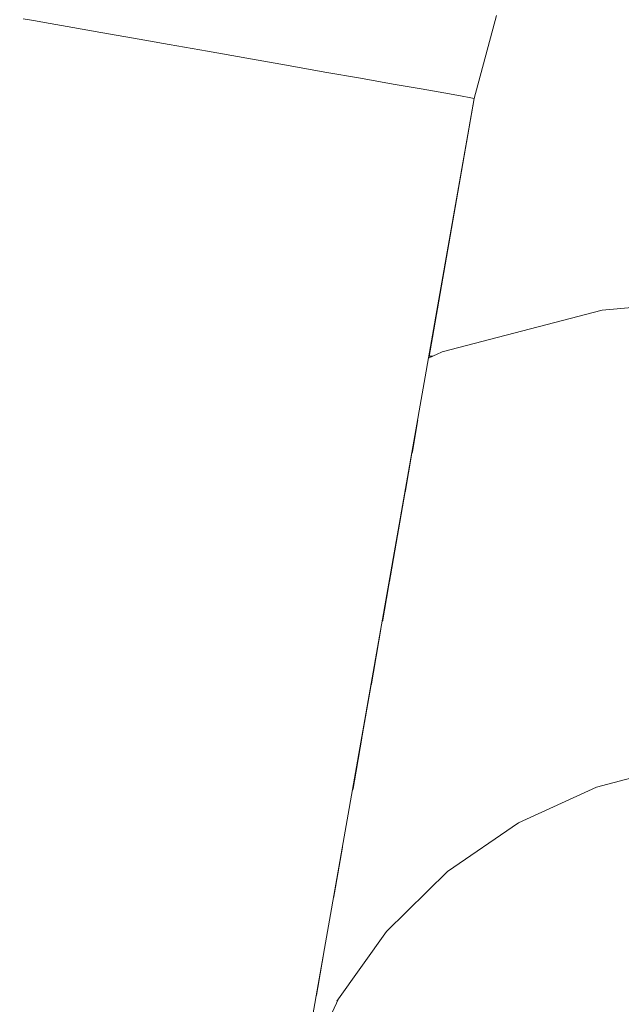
# Model space of a CAD drawing. Header units: millimetres. Extents: x -30280 to 309309, y -17460 to 4378.
# Tile 243 of 256: x 120477 to 120498, y -11042 to -11008. Entities that reach past the tile are written whole.
import ezdxf

# ---------------------------------------------------------------- set-up
doc = ezdxf.new("R2010")
doc.units = ezdxf.units.MM
doc.header["$MEASUREMENT"] = 0
doc.linetypes.add('Wipeout_Contour', pattern=[1000, 0, -1000])
doc.layers.add('P1_PLANTA PRIMERA_3_Nuevo_08_E_Envans secs', color=7, linetype='Continuous')
doc.layers.add('P1_PLANTA PRIMERA_3_Nuevo_09_EI_Mobiliari general', color=7, linetype='Continuous')
doc.layers.add('P1_PLANTA PRIMERA_3_Nuevo_09_EI_Mobiliari general_Pluma_Nº__1', color=7, linetype='Continuous', lineweight=5)

msp = doc.modelspace()

# ---------------------------------------------------------------- wipeouts: each hides what was drawn before it
at = {"color": 254, "linetype": 'Wipeout_Contour', "lineweight": 0, "ltscale": 744380.35708}
msp.add_wipeout([(125602.392, -8989.05), (119928.08, -8989.05), (119928.08, -9336.05), (125456.836, -9336.05), (125456.836, -11434.05), (125602.392, -11434.05)], dxfattribs=at).dxf.layer = 'P1_PLANTA PRIMERA_3_Nuevo_08_E_Envans secs'

# ---------------------------------------------------------------- next in the draw order: wipeouts: each hides what was drawn before it
at = {"color": 254, "linetype": 'Wipeout_Contour', "lineweight": 0, "ltscale": 13224043.01546531}
msp.add_wipeout([(124316.836, -9376.05), (119928.079, -9376.05), (119928.079, -11281.741), (119970.612, -11044.193), (119971.249, -11041.854), (119975.179, -11019.562), (119953.583, -11019.562), (119953.583, -10963.994), (119967.219, -10537.884), (120389.947, -10537.884), (120403.511, -10963.994), (120403.583, -11019.562), (120381.987, -11019.562), (120385.917, -11041.854), (120386.554, -11044.193), (120428.583, -11278.93), (120470.612, -11044.193), (120471.249, -11041.854), (120475.179, -11019.562), (120453.583, -11019.562), (120453.583, -10963.994), (120467.219, -10537.884), (120889.947, -10537.884), (120903.511, -10963.994), (120903.583, -11019.562), (120881.987, -11019.562), (120885.917, -11041.854), (120886.554, -11044.193), (120928.583, -11278.93), (120970.612, -11044.193), (120971.249, -11041.854), (120975.179, -11019.562), (120953.583, -11019.562), (120953.583, -10963.994), (120967.219, -10537.884), (121389.947, -10537.884), (121403.511, -10963.994), (121403.583, -11019.562), (121381.987, -11019.562), (121385.917, -11041.854), (121386.554, -11044.193), (121428.583, -11278.93), (121470.612, -11044.193), (121471.249, -11041.854), (121475.179, -11019.562), (121453.583, -11019.562), (121453.583, -10963.994), (121467.219, -10537.884), (121889.947, -10537.884), (121903.511, -10963.994), (121903.583, -11019.562), (121881.987, -11019.562), (121885.917, -11041.854), (121886.554, -11044.193), (121928.583, -11278.93), (121970.612, -11044.193), (121971.249, -11041.854), (121975.179, -11019.562), (121953.583, -11019.562), (121953.583, -10963.994), (121967.219, -10537.884), (122389.947, -10537.884), (122403.511, -10963.994), (122403.583, -11019.562), (122381.987, -11019.563), (122385.917, -11041.854), (122386.554, -11044.193), (122428.583, -11278.93), (122470.612, -11044.193), (122471.249, -11041.854), (122475.179, -11019.562), (122453.583, -11019.562), (122453.583, -10963.994), (122467.219, -10537.884), (122889.947, -10537.884), (122903.511, -10963.994), (122903.583, -11019.562), (122881.987, -11019.563), (122885.917, -11041.854), (122886.554, -11044.193), (122928.583, -11278.93), (122970.612, -11044.193), (122971.249, -11041.854), (122975.179, -11019.562), (122953.583, -11019.562), (122953.583, -10963.994), (122967.219, -10537.884), (123389.947, -10537.884), (123403.511, -10963.994), (123403.583, -11019.562), (123381.987, -11019.563), (123385.917, -11041.854), (123386.554, -11044.193), (123428.583, -11278.93), (123470.612, -11044.193), (123471.249, -11041.854), (123475.179, -11019.562), (123453.583, -11019.562), (123453.583, -10963.994), (123467.219, -10537.884), (123889.947, -10537.884), (123903.511, -10963.994), (123903.583, -11019.562), (123881.987, -11019.563), (123885.917, -11041.854), (123886.554, -11044.193), (123947.763, -11386.05), (124316.836, -11386.05)], dxfattribs=at).dxf.layer = 'P1_PLANTA PRIMERA_3_Nuevo_08_E_Envans secs'

# ---------------------------------------------------------------- next in the draw order: wipeouts: each hides what was drawn before it
at = {"color": 254, "linetype": 'Wipeout_Contour', "lineweight": 0, "ltscale": 2787308.680457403}
msp.add_wipeout([(120437.203, -11327.075), (120447.763, -11386.05), (120909.403, -11386.05), (120919.963, -11327.075), (120870.139, -11044.513), (120868.82, -11041.556), (120867.16, -11039.226), (120865.043, -11037.146), (120862.59, -11035.46), (120859.878, -11034.221), (120856.987, -11033.465), (120854.008, -11033.216), (120685.095, -11033.659), (120678.583, -11033.677), (120672.071, -11033.695), (120503.159, -11033.195), (120500.179, -11033.465), (120497.288, -11034.221), (120494.576, -11035.46), (120492.123, -11037.146), (120490.006, -11039.226), (120488.347, -11041.556), (120487.138, -11044.105)], dxfattribs=at).dxf.layer = 'P1_PLANTA PRIMERA_3_Nuevo_08_E_Envans secs'
at = {"color": 254, "linetype": 'Wipeout_Contour', "lineweight": 0, "ltscale": 1209789.789957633}
msp.add_wipeout([(120453.583, -11019.295), (120475.227, -11019.295), (120477.292, -11007.583), (120478.784, -11002.016), (120481.223, -10996.794), (120484.533, -10992.075), (120488.614, -10988.004), (120493.34, -10984.706), (120495.405, -10983.748), (120453.583, -10983.748)], dxfattribs=at).dxf.layer = 'P1_PLANTA PRIMERA_3_Nuevo_09_EI_Mobiliari general'
at = {"color": 254, "linetype": 'Wipeout_Contour', "lineweight": 0, "ltscale": 362984.068516}
msp.add_wipeout([(120491.085, -11021.495), (120490.881, -11022.652), (120492.525, -11021.901)], dxfattribs=at).dxf.layer = 'P1_PLANTA PRIMERA_3_Nuevo_09_EI_Mobiliari general'
at = {"color": 254, "linetype": 'Wipeout_Contour', "lineweight": 0, "ltscale": 483975.178024}
msp.add_wipeout([(120489.801, -11028.782), (120489.463, -11030.697), (120490.648, -11029.882), (120489.956, -11028.675)], dxfattribs=at).dxf.layer = 'P1_PLANTA PRIMERA_3_Nuevo_09_EI_Mobiliari general'

# ---------------------------------------------------------------- next in the draw order: linework, layer by layer
at = {"layer": 'P1_PLANTA PRIMERA_3_Nuevo_09_EI_Mobiliari general_Pluma_Nº__1', "color": 7, "linetype": 'Continuous', "lineweight": 5}
msp.add_line((120497.288, -11034.221), (120500.179, -11033.465), dxfattribs=at)

# ---------------------------------------------------------------- next in the draw order: wipeouts: each hides what was drawn before it
at = {"color": 254, "linetype": 'Wipeout_Contour', "lineweight": 0, "ltscale": 3393020.957466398}
msp.add_wipeout([(120493.049, -11010.361), (120491.473, -11019.295), (120497.48, -11017.694), (120503.14, -11017.221), (120678.583, -11017.677), (120854.026, -11017.194), (120859.686, -11017.694), (120865.236, -11019.146), (120864.118, -11010.361), (120863.349, -11007.494), (120862.092, -11004.803), (120860.387, -11002.372), (120858.285, -11000.276), (120855.85, -10998.576), (120853.157, -10997.327), (120850.287, -10996.565), (120847.328, -10996.314), (120691.775, -10996.726), (120678.583, -10996.763), (120665.392, -10996.8), (120509.838, -10996.292), (120506.879, -10996.565), (120504.009, -10997.327), (120501.316, -10998.576), (120498.881, -11000.276), (120496.779, -11002.372), (120495.074, -11004.803), (120493.818, -11007.494)], dxfattribs=at).dxf.layer = 'P1_PLANTA PRIMERA_3_Nuevo_09_EI_Mobiliari general'
at = {"color": 254, "linetype": 'Wipeout_Contour', "lineweight": 0, "ltscale": 483892.78147}
msp.add_wipeout([(120428.583, -11329.894), (120485.17, -11008.972), (120483.802, -11008.731), (120428.583, -11321.894)], dxfattribs=at).dxf.layer = 'P1_PLANTA PRIMERA_3_Nuevo_09_EI_Mobiliari general'
at = {"color": 254, "linetype": 'Wipeout_Contour', "lineweight": 0, "ltscale": 483979.544075}
msp.add_wipeout([(120490.881, -11022.652), (120490.644, -11023.998), (120492.861, -11022.985), (120492.525, -11021.901)], dxfattribs=at).dxf.layer = 'P1_PLANTA PRIMERA_3_Nuevo_09_EI_Mobiliari general'
at = {"color": 254, "linetype": 'Wipeout_Contour', "lineweight": 0, "ltscale": 362979.219794}
msp.add_wipeout([(120487.833, -11039.938), (120487.56, -11041.49), (120489.279, -11039.077)], dxfattribs=at).dxf.layer = 'P1_PLANTA PRIMERA_3_Nuevo_09_EI_Mobiliari general'

# ---------------------------------------------------------------- next in the draw order: wipeouts: each hides what was drawn before it
at = {"color": 254, "linetype": 'Wipeout_Contour', "lineweight": 0, "ltscale": 483897.681156}
msp.add_wipeout([(120428.583, -11329.894), (120429.994, -11329.894), (120486.538, -11009.214), (120485.17, -11008.972)], dxfattribs=at).dxf.layer = 'P1_PLANTA PRIMERA_3_Nuevo_09_EI_Mobiliari general'
at = {"color": 254, "linetype": 'Wipeout_Contour', "lineweight": 0, "ltscale": 363011.158552}
msp.add_wipeout([(120503.14, -11017.343), (120497.46, -11017.818), (120503.14, -11017.704)], dxfattribs=at).dxf.layer = 'P1_PLANTA PRIMERA_3_Nuevo_09_EI_Mobiliari general'
at = {"color": 254, "linetype": 'Wipeout_Contour', "lineweight": 0, "ltscale": 362994.757238}
msp.add_wipeout([(120497.48, -11018.177), (120491.93, -11019.628), (120497.542, -11018.761)], dxfattribs=at).dxf.layer = 'P1_PLANTA PRIMERA_3_Nuevo_09_EI_Mobiliari general'

# ---------------------------------------------------------------- next in the draw order: linework, layer by layer
at = {"layer": 'P1_PLANTA PRIMERA_3_Nuevo_09_EI_Mobiliari general_Pluma_Nº__1', "color": 7, "linetype": 'Continuous', "lineweight": 5}
msp.add_line((120497.481, -11017.694), (120503.139, -11017.221), dxfattribs=at)

# ---------------------------------------------------------------- next in the draw order: wipeouts: each hides what was drawn before it
at = {"color": 254, "linetype": 'Wipeout_Contour', "lineweight": 0, "ltscale": 483903.173977}
msp.add_wipeout([(120429.994, -11329.894), (120431.361, -11329.894), (120487.865, -11009.447), (120486.538, -11009.214)], dxfattribs=at).dxf.layer = 'P1_PLANTA PRIMERA_3_Nuevo_09_EI_Mobiliari general'
at = {"color": 254, "linetype": 'Wipeout_Contour', "lineweight": 0, "ltscale": 362995.239064}
msp.add_wipeout([(120497.542, -11018.761), (120492.053, -11020.196), (120497.643, -11019.552)], dxfattribs=at).dxf.layer = 'P1_PLANTA PRIMERA_3_Nuevo_09_EI_Mobiliari general'

# ---------------------------------------------------------------- next in the draw order: wipeouts: each hides what was drawn before it
at = {"color": 254, "linetype": 'Wipeout_Contour', "lineweight": 0, "ltscale": 362995.925504}
msp.add_wipeout([(120497.643, -11019.552), (120492.253, -11020.961), (120497.78, -11020.527)], dxfattribs=at).dxf.layer = 'P1_PLANTA PRIMERA_3_Nuevo_09_EI_Mobiliari general'

# ---------------------------------------------------------------- next in the draw order: wipeouts: each hides what was drawn before it
at = {"color": 254, "linetype": 'Wipeout_Contour', "lineweight": 0, "ltscale": 483993.219941}
msp.add_wipeout([(120497.78, -11020.527), (120492.525, -11021.901), (120492.861, -11022.985), (120497.949, -11021.654)], dxfattribs=at).dxf.layer = 'P1_PLANTA PRIMERA_3_Nuevo_09_EI_Mobiliari general'

# ---------------------------------------------------------------- next in the draw order: wipeouts: each hides what was drawn before it
at = {"color": 254, "linetype": 'Wipeout_Contour', "lineweight": 0, "ltscale": 484013.686216}
msp.add_wipeout([(120497.78, -11020.527), (120497.949, -11021.654), (120503.132, -11021.221), (120503.135, -11020.079)], dxfattribs=at).dxf.layer = 'P1_PLANTA PRIMERA_3_Nuevo_09_EI_Mobiliari general'
at = {"color": 254, "linetype": 'Wipeout_Contour', "lineweight": 0, "ltscale": 483980.232529}
msp.add_wipeout([(120490.644, -11023.998), (120490.381, -11025.493), (120493.249, -11024.182), (120492.861, -11022.985)], dxfattribs=at).dxf.layer = 'P1_PLANTA PRIMERA_3_Nuevo_09_EI_Mobiliari general'

# ---------------------------------------------------------------- next in the draw order: wipeouts: each hides what was drawn before it
at = {"color": 254, "linetype": 'Wipeout_Contour', "lineweight": 0, "ltscale": 483994.72223}
msp.add_wipeout([(120497.949, -11021.654), (120492.861, -11022.985), (120493.249, -11024.182), (120498.145, -11022.902)], dxfattribs=at).dxf.layer = 'P1_PLANTA PRIMERA_3_Nuevo_09_EI_Mobiliari general'

# ---------------------------------------------------------------- next in the draw order: wipeouts: each hides what was drawn before it
at = {"color": 254, "linetype": 'Wipeout_Contour', "lineweight": 0, "ltscale": 484014.472731}
msp.add_wipeout([(120497.949, -11021.654), (120498.145, -11022.902), (120503.129, -11022.485), (120503.132, -11021.221)], dxfattribs=at).dxf.layer = 'P1_PLANTA PRIMERA_3_Nuevo_09_EI_Mobiliari general'
at = {"color": 254, "linetype": 'Wipeout_Contour', "lineweight": 0, "ltscale": 483981.009572}
msp.add_wipeout([(120490.381, -11025.493), (120490.099, -11027.09), (120493.679, -11025.455), (120493.249, -11024.182)], dxfattribs=at).dxf.layer = 'P1_PLANTA PRIMERA_3_Nuevo_09_EI_Mobiliari general'

# ---------------------------------------------------------------- next in the draw order: wipeouts: each hides what was drawn before it
at = {"color": 254, "linetype": 'Wipeout_Contour', "lineweight": 0, "ltscale": 483996.40197}
msp.add_wipeout([(120498.145, -11022.902), (120493.249, -11024.182), (120493.679, -11025.455), (120498.361, -11024.23)], dxfattribs=at).dxf.layer = 'P1_PLANTA PRIMERA_3_Nuevo_09_EI_Mobiliari general'

# ---------------------------------------------------------------- next in the draw order: wipeouts: each hides what was drawn before it
at = {"color": 254, "linetype": 'Wipeout_Contour', "lineweight": 0, "ltscale": 483981.891626}
msp.add_wipeout([(120490.099, -11027.09), (120489.852, -11028.488), (120494.137, -11026.765), (120493.679, -11025.455)], dxfattribs=at).dxf.layer = 'P1_PLANTA PRIMERA_3_Nuevo_09_EI_Mobiliari general'

# ---------------------------------------------------------------- next in the draw order: wipeouts: each hides what was drawn before it
at = {"color": 254, "linetype": 'Wipeout_Contour', "lineweight": 0, "ltscale": 483998.208114}
msp.add_wipeout([(120498.361, -11024.23), (120493.679, -11025.455), (120494.137, -11026.765), (120498.592, -11025.6)], dxfattribs=at).dxf.layer = 'P1_PLANTA PRIMERA_3_Nuevo_09_EI_Mobiliari general'

# ---------------------------------------------------------------- next in the draw order: wipeouts: each hides what was drawn before it
at = {"color": 254, "linetype": 'Wipeout_Contour', "lineweight": 0, "ltscale": 483983.888031}
msp.add_wipeout([(120494.137, -11026.765), (120489.956, -11028.675), (120490.648, -11029.882), (120494.609, -11028.072)], dxfattribs=at).dxf.layer = 'P1_PLANTA PRIMERA_3_Nuevo_09_EI_Mobiliari general'

# ---------------------------------------------------------------- next in the draw order: wipeouts: each hides what was drawn before it
at = {"color": 254, "linetype": 'Wipeout_Contour', "lineweight": 0, "ltscale": 484000.085821}
msp.add_wipeout([(120498.592, -11025.6), (120494.137, -11026.765), (120494.609, -11028.072), (120498.83, -11026.969)], dxfattribs=at).dxf.layer = 'P1_PLANTA PRIMERA_3_Nuevo_09_EI_Mobiliari general'
at = {"color": 254, "linetype": 'Wipeout_Contour', "lineweight": 0, "ltscale": 483976.328069}
msp.add_wipeout([(120489.463, -11030.697), (120489.134, -11032.564), (120491.341, -11031.047), (120490.648, -11029.882)], dxfattribs=at).dxf.layer = 'P1_PLANTA PRIMERA_3_Nuevo_09_EI_Mobiliari general'

# ---------------------------------------------------------------- next in the draw order: wipeouts: each hides what was drawn before it
at = {"color": 254, "linetype": 'Wipeout_Contour', "lineweight": 0, "ltscale": 483986.656655}
msp.add_wipeout([(120494.609, -11028.072), (120490.648, -11029.882), (120491.341, -11031.047), (120495.082, -11029.338)], dxfattribs=at).dxf.layer = 'P1_PLANTA PRIMERA_3_Nuevo_09_EI_Mobiliari general'

# ---------------------------------------------------------------- next in the draw order: wipeouts: each hides what was drawn before it
at = {"color": 254, "linetype": 'Wipeout_Contour', "lineweight": 0, "ltscale": 484001.978132}
msp.add_wipeout([(120498.83, -11026.969), (120494.609, -11028.072), (120495.082, -11029.338), (120499.067, -11028.296)], dxfattribs=at).dxf.layer = 'P1_PLANTA PRIMERA_3_Nuevo_09_EI_Mobiliari general'
at = {"color": 254, "linetype": 'Wipeout_Contour', "lineweight": 0, "ltscale": 483977.540274}
msp.add_wipeout([(120489.134, -11032.564), (120488.824, -11034.326), (120492.012, -11032.134), (120491.341, -11031.047)], dxfattribs=at).dxf.layer = 'P1_PLANTA PRIMERA_3_Nuevo_09_EI_Mobiliari general'

# ---------------------------------------------------------------- next in the draw order: wipeouts: each hides what was drawn before it
at = {"color": 254, "linetype": 'Wipeout_Contour', "lineweight": 0, "ltscale": 483989.369073}
msp.add_wipeout([(120495.082, -11029.338), (120491.341, -11031.047), (120492.012, -11032.134), (120495.54, -11030.523)], dxfattribs=at).dxf.layer = 'P1_PLANTA PRIMERA_3_Nuevo_09_EI_Mobiliari general'

# ---------------------------------------------------------------- next in the draw order: wipeouts: each hides what was drawn before it
at = {"color": 254, "linetype": 'Wipeout_Contour', "lineweight": 0, "ltscale": 484003.82771}
msp.add_wipeout([(120499.067, -11028.296), (120495.082, -11029.338), (120495.54, -11030.523), (120499.298, -11029.54)], dxfattribs=at).dxf.layer = 'P1_PLANTA PRIMERA_3_Nuevo_09_EI_Mobiliari general'
at = {"color": 254, "linetype": 'Wipeout_Contour', "lineweight": 0, "ltscale": 483979.623799}
msp.add_wipeout([(120492.012, -11032.134), (120488.824, -11034.326), (120489.635, -11035.178), (120492.642, -11033.111)], dxfattribs=at).dxf.layer = 'P1_PLANTA PRIMERA_3_Nuevo_09_EI_Mobiliari general'

# ---------------------------------------------------------------- next in the draw order: wipeouts: each hides what was drawn before it
at = {"color": 254, "linetype": 'Wipeout_Contour', "lineweight": 0, "ltscale": 483991.943053}
msp.add_wipeout([(120495.54, -11030.523), (120492.012, -11032.134), (120492.642, -11033.111), (120495.97, -11031.591)], dxfattribs=at).dxf.layer = 'P1_PLANTA PRIMERA_3_Nuevo_09_EI_Mobiliari general'
at = {"color": 254, "linetype": 'Wipeout_Contour', "lineweight": 0, "ltscale": 483974.355386}
msp.add_wipeout([(120488.471, -11036.321), (120488.163, -11038.068), (120490.368, -11035.902), (120489.635, -11035.178)], dxfattribs=at).dxf.layer = 'P1_PLANTA PRIMERA_3_Nuevo_09_EI_Mobiliari general'

# ---------------------------------------------------------------- next in the draw order: wipeouts: each hides what was drawn before it
at = {"color": 254, "linetype": 'Wipeout_Contour', "lineweight": 0, "ltscale": 484005.578578}
msp.add_wipeout([(120499.298, -11029.54), (120495.54, -11030.523), (120495.97, -11031.591), (120499.515, -11030.664)], dxfattribs=at).dxf.layer = 'P1_PLANTA PRIMERA_3_Nuevo_09_EI_Mobiliari general'
at = {"color": 254, "linetype": 'Wipeout_Contour', "lineweight": 0, "ltscale": 483982.666525}
msp.add_wipeout([(120492.642, -11033.111), (120489.635, -11035.178), (120490.368, -11035.902), (120493.212, -11033.947)], dxfattribs=at).dxf.layer = 'P1_PLANTA PRIMERA_3_Nuevo_09_EI_Mobiliari general'
at = {"color": 254, "linetype": 'Wipeout_Contour', "lineweight": 0, "ltscale": 362985.803558}
msp.add_wipeout([(120491.514, -11036.881), (120489.279, -11039.077), (120491.892, -11037.107)], dxfattribs=at).dxf.layer = 'P1_PLANTA PRIMERA_3_Nuevo_09_EI_Mobiliari general'

# ---------------------------------------------------------------- next in the draw order: wipeouts: each hides what was drawn before it
at = {"color": 254, "linetype": 'Wipeout_Contour', "lineweight": 0, "ltscale": 483908.415198}
msp.add_wipeout([(120431.361, -11329.894), (120432.645, -11329.894), (120489.109, -11009.667), (120487.865, -11009.447)], dxfattribs=at).dxf.layer = 'P1_PLANTA PRIMERA_3_Nuevo_09_EI_Mobiliari general'
at = {"color": 254, "linetype": 'Wipeout_Contour', "lineweight": 0, "ltscale": 483994.300633}
msp.add_wipeout([(120495.97, -11031.591), (120492.642, -11033.111), (120493.212, -11033.947), (120496.358, -11032.51)], dxfattribs=at).dxf.layer = 'P1_PLANTA PRIMERA_3_Nuevo_09_EI_Mobiliari general'

# ---------------------------------------------------------------- next in the draw order: wipeouts: each hides what was drawn before it
at = {"color": 254, "linetype": 'Wipeout_Contour', "lineweight": 0, "ltscale": 363006.456447}
msp.add_wipeout([(120499.515, -11030.664), (120495.97, -11031.591), (120499.71, -11031.633)], dxfattribs=at).dxf.layer = 'P1_PLANTA PRIMERA_3_Nuevo_09_EI_Mobiliari general'
at = {"color": 254, "linetype": 'Wipeout_Contour', "lineweight": 0, "ltscale": 362989.622975}
msp.add_wipeout([(120493.212, -11033.947), (120490.368, -11035.902), (120493.703, -11034.618)], dxfattribs=at).dxf.layer = 'P1_PLANTA PRIMERA_3_Nuevo_09_EI_Mobiliari general'

# ---------------------------------------------------------------- next in the draw order: wipeouts: each hides what was drawn before it
at = {"color": 254, "linetype": 'Wipeout_Contour', "lineweight": 0, "ltscale": 483913.245555}
msp.add_wipeout([(120432.645, -11329.894), (120433.805, -11329.894), (120490.234, -11009.865), (120489.109, -11009.667)], dxfattribs=at).dxf.layer = 'P1_PLANTA PRIMERA_3_Nuevo_09_EI_Mobiliari general'
at = {"color": 254, "linetype": 'Wipeout_Contour', "lineweight": 0, "ltscale": 362998.096924}
msp.add_wipeout([(120496.358, -11032.51), (120493.212, -11033.947), (120496.693, -11033.252)], dxfattribs=at).dxf.layer = 'P1_PLANTA PRIMERA_3_Nuevo_09_EI_Mobiliari general'

# ---------------------------------------------------------------- next in the draw order: wipeouts: each hides what was drawn before it
at = {"color": 254, "linetype": 'Wipeout_Contour', "lineweight": 0, "ltscale": 362925.839686}
msp.add_wipeout([(120434.806, -11329.894), (120491.205, -11010.036), (120433.805, -11329.894)], dxfattribs=at).dxf.layer = 'P1_PLANTA PRIMERA_3_Nuevo_09_EI_Mobiliari general'
at = {"color": 254, "linetype": 'Wipeout_Contour', "lineweight": 0, "ltscale": 363007.440207}
msp.add_wipeout([(120499.71, -11031.633), (120496.358, -11032.51), (120499.879, -11032.419)], dxfattribs=at).dxf.layer = 'P1_PLANTA PRIMERA_3_Nuevo_09_EI_Mobiliari general'
at = {"color": 254, "linetype": 'Wipeout_Contour', "lineweight": 0, "ltscale": 362999.345709}
msp.add_wipeout([(120496.693, -11033.252), (120493.703, -11034.618), (120496.965, -11033.794)], dxfattribs=at).dxf.layer = 'P1_PLANTA PRIMERA_3_Nuevo_09_EI_Mobiliari general'

# ---------------------------------------------------------------- next in the draw order: linework, layer by layer
at = {"layer": 'P1_PLANTA PRIMERA_3_Nuevo_09_EI_Mobiliari general_Pluma_Nº__1', "color": 7, "linetype": 'Continuous', "lineweight": 5}
msp.add_line((120494.576, -11035.461), (120497.288, -11034.221), dxfattribs=at)

# ---------------------------------------------------------------- next in the draw order: wipeouts: each hides what was drawn before it
at = {"color": 254, "linetype": 'Wipeout_Contour', "lineweight": 0, "ltscale": 362928.445461}
msp.add_wipeout([(120435.618, -11329.894), (120491.993, -11010.175), (120434.806, -11329.894)], dxfattribs=at).dxf.layer = 'P1_PLANTA PRIMERA_3_Nuevo_09_EI_Mobiliari general'
at = {"color": 254, "linetype": 'Wipeout_Contour', "lineweight": 0, "ltscale": 363008.245428}
msp.add_wipeout([(120499.879, -11032.419), (120496.693, -11033.252), (120500.016, -11032.996)], dxfattribs=at).dxf.layer = 'P1_PLANTA PRIMERA_3_Nuevo_09_EI_Mobiliari general'

# ---------------------------------------------------------------- next in the draw order: linework, layer by layer
at = {"layer": 'P1_PLANTA PRIMERA_3_Nuevo_09_EI_Mobiliari general_Pluma_Nº__1', "color": 7, "linetype": 'Continuous', "lineweight": 5}
for p, q in [((120491.93, -11019.146), (120497.481, -11017.694)), ((120491.462, -11019.36), (120491.93, -11019.146)), ((120491.473, -11019.295), (120491.603, -11019.295)), ((120492.123, -11037.146), (120494.576, -11035.461)), ((120490.006, -11039.226), (120492.123, -11037.146)), ((120488.289, -11041.636), (120490.006, -11039.226)), ((120487.138, -11044.105), (120488.346, -11041.556))]:
    msp.add_line(p, q, dxfattribs=at)

# ---------------------------------------------------------------- next in the draw order: wipeouts: each hides what was drawn before it
at = {"color": 254, "linetype": 'Wipeout_Contour', "lineweight": 0, "ltscale": 362892.575179}
msp.add_wipeout([(120428.583, -11286.602), (120477.767, -11007.667), (120428.583, -11284.523)], dxfattribs=at).dxf.layer = 'P1_PLANTA PRIMERA_3_Nuevo_09_EI_Mobiliari general'

# ---------------------------------------------------------------- next in the draw order: wipeouts: each hides what was drawn before it
at = {"color": 254, "linetype": 'Wipeout_Contour', "lineweight": 0, "ltscale": 362893.67271}
msp.add_wipeout([(120428.583, -11289.996), (120478.347, -11007.769), (120428.583, -11286.602)], dxfattribs=at).dxf.layer = 'P1_PLANTA PRIMERA_3_Nuevo_09_EI_Mobiliari general'

# ---------------------------------------------------------------- next in the draw order: linework, layer by layer
at = {"layer": 'P1_PLANTA PRIMERA_3_Nuevo_09_EI_Mobiliari general_Pluma_Nº__1', "color": 7, "linetype": 'Continuous', "lineweight": 5}
msp.add_line((120477.411, -11007.604), (120477.767, -11007.667), dxfattribs=at)

# ---------------------------------------------------------------- next in the draw order: wipeouts: each hides what was drawn before it
at = {"color": 254, "linetype": 'Wipeout_Contour', "lineweight": 0, "ltscale": 362895.216155}
msp.add_wipeout([(120428.583, -11289.996), (120428.583, -11294.602), (120479.135, -11007.908)], dxfattribs=at).dxf.layer = 'P1_PLANTA PRIMERA_3_Nuevo_09_EI_Mobiliari general'

# ---------------------------------------------------------------- next in the draw order: wipeouts: each hides what was drawn before it
at = {"color": 254, "linetype": 'Wipeout_Contour', "lineweight": 0, "ltscale": 362943.001661}
msp.add_wipeout([(120479.791, -11002.383), (120478.347, -11007.769), (120480.543, -11002.657)], dxfattribs=at).dxf.layer = 'P1_PLANTA PRIMERA_3_Nuevo_09_EI_Mobiliari general'
at = {"color": 254, "linetype": 'Wipeout_Contour', "lineweight": 0, "ltscale": 362897.158858}
msp.add_wipeout([(120428.583, -11294.602), (120428.583, -11300.28), (120480.106, -11008.079)], dxfattribs=at).dxf.layer = 'P1_PLANTA PRIMERA_3_Nuevo_09_EI_Mobiliari general'

# ---------------------------------------------------------------- next in the draw order: linework, layer by layer
at = {"layer": 'P1_PLANTA PRIMERA_3_Nuevo_09_EI_Mobiliari general_Pluma_Nº__1', "color": 7, "linetype": 'Continuous', "lineweight": 5}
msp.add_line((120477.767, -11007.667), (120478.347, -11007.769), dxfattribs=at)

# ---------------------------------------------------------------- next in the draw order: wipeouts: each hides what was drawn before it
at = {"color": 254, "linetype": 'Wipeout_Contour', "lineweight": 0, "ltscale": 362945.580957}
msp.add_wipeout([(120480.543, -11002.657), (120479.135, -11007.908), (120481.469, -11002.994)], dxfattribs=at).dxf.layer = 'P1_PLANTA PRIMERA_3_Nuevo_09_EI_Mobiliari general'
at = {"color": 254, "linetype": 'Wipeout_Contour', "lineweight": 0, "ltscale": 483880.876241}
msp.add_wipeout([(120428.583, -11306.858), (120481.231, -11008.278), (120480.106, -11008.079), (120428.583, -11300.28)], dxfattribs=at).dxf.layer = 'P1_PLANTA PRIMERA_3_Nuevo_09_EI_Mobiliari general'

# ---------------------------------------------------------------- next in the draw order: linework, layer by layer
at = {"layer": 'P1_PLANTA PRIMERA_3_Nuevo_09_EI_Mobiliari general_Pluma_Nº__1', "color": 7, "linetype": 'Continuous', "lineweight": 5}
msp.add_line((120478.347, -11007.769), (120479.135, -11007.908), dxfattribs=at)

# ---------------------------------------------------------------- next in the draw order: wipeouts: each hides what was drawn before it
at = {"color": 254, "linetype": 'Wipeout_Contour', "lineweight": 0, "ltscale": 483884.570875}
msp.add_wipeout([(120428.583, -11306.858), (120428.583, -11314.137), (120482.476, -11008.497), (120481.231, -11008.278)], dxfattribs=at).dxf.layer = 'P1_PLANTA PRIMERA_3_Nuevo_09_EI_Mobiliari general'

# ---------------------------------------------------------------- next in the draw order: wipeouts: each hides what was drawn before it
at = {"color": 254, "linetype": 'Wipeout_Contour', "lineweight": 0, "ltscale": 483931.840467}
msp.add_wipeout([(120481.469, -11002.994), (120480.106, -11008.079), (120481.231, -11008.278), (120482.543, -11003.385)], dxfattribs=at).dxf.layer = 'P1_PLANTA PRIMERA_3_Nuevo_09_EI_Mobiliari general'
at = {"color": 254, "linetype": 'Wipeout_Contour', "lineweight": 0, "ltscale": 483888.579817}
msp.add_wipeout([(120428.583, -11321.894), (120483.802, -11008.731), (120482.476, -11008.497), (120428.583, -11314.137)], dxfattribs=at).dxf.layer = 'P1_PLANTA PRIMERA_3_Nuevo_09_EI_Mobiliari general'

# ---------------------------------------------------------------- next in the draw order: linework, layer by layer
at = {"layer": 'P1_PLANTA PRIMERA_3_Nuevo_09_EI_Mobiliari general_Pluma_Nº__1', "color": 7, "linetype": 'Continuous', "lineweight": 5}
msp.add_line((120479.135, -11007.908), (120480.106, -11008.079), dxfattribs=at)

# ---------------------------------------------------------------- next in the draw order: wipeouts: each hides what was drawn before it
at = {"color": 254, "linetype": 'Wipeout_Contour', "lineweight": 0, "ltscale": 483936.563347}
msp.add_wipeout([(120481.231, -11008.278), (120482.476, -11008.497), (120483.73, -11003.818), (120482.543, -11003.385)], dxfattribs=at).dxf.layer = 'P1_PLANTA PRIMERA_3_Nuevo_09_EI_Mobiliari general'

# ---------------------------------------------------------------- next in the draw order: linework, layer by layer
at = {"layer": 'P1_PLANTA PRIMERA_3_Nuevo_09_EI_Mobiliari general_Pluma_Nº__1', "color": 7, "linetype": 'Continuous', "lineweight": 5}
msp.add_line((120480.106, -11008.079), (120481.231, -11008.278), dxfattribs=at)

# ---------------------------------------------------------------- next in the draw order: wipeouts: each hides what was drawn before it
at = {"color": 254, "linetype": 'Wipeout_Contour', "lineweight": 0, "ltscale": 483941.688378}
msp.add_wipeout([(120483.73, -11003.818), (120482.476, -11008.497), (120483.802, -11008.731), (120484.996, -11004.279)], dxfattribs=at).dxf.layer = 'P1_PLANTA PRIMERA_3_Nuevo_09_EI_Mobiliari general'

# ---------------------------------------------------------------- next in the draw order: linework, layer by layer
at = {"layer": 'P1_PLANTA PRIMERA_3_Nuevo_09_EI_Mobiliari general_Pluma_Nº__1', "color": 7, "linetype": 'Continuous', "lineweight": 5}
msp.add_line((120481.231, -11008.278), (120482.475, -11008.497), dxfattribs=at)

# ---------------------------------------------------------------- next in the draw order: wipeouts: each hides what was drawn before it
at = {"color": 254, "linetype": 'Wipeout_Contour', "lineweight": 0, "ltscale": 483947.059762}
msp.add_wipeout([(120484.996, -11004.279), (120483.802, -11008.731), (120485.17, -11008.972), (120486.301, -11004.755)], dxfattribs=at).dxf.layer = 'P1_PLANTA PRIMERA_3_Nuevo_09_EI_Mobiliari general'

# ---------------------------------------------------------------- next in the draw order: linework, layer by layer
at = {"layer": 'P1_PLANTA PRIMERA_3_Nuevo_09_EI_Mobiliari general_Pluma_Nº__1', "color": 7, "linetype": 'Continuous', "lineweight": 5}
msp.add_line((120482.475, -11008.497), (120483.802, -11008.731), dxfattribs=at)

# ---------------------------------------------------------------- next in the draw order: wipeouts: each hides what was drawn before it
at = {"color": 254, "linetype": 'Wipeout_Contour', "lineweight": 0, "ltscale": 483952.514243}
msp.add_wipeout([(120486.301, -11004.755), (120485.17, -11008.972), (120486.538, -11009.214), (120487.606, -11005.23)], dxfattribs=at).dxf.layer = 'P1_PLANTA PRIMERA_3_Nuevo_09_EI_Mobiliari general'

# ---------------------------------------------------------------- next in the draw order: linework, layer by layer
at = {"layer": 'P1_PLANTA PRIMERA_3_Nuevo_09_EI_Mobiliari general_Pluma_Nº__1', "color": 7, "linetype": 'Continuous', "lineweight": 5}
msp.add_line((120483.802, -11008.731), (120485.17, -11008.972), dxfattribs=at)

# ---------------------------------------------------------------- next in the draw order: wipeouts: each hides what was drawn before it
at = {"color": 254, "linetype": 'Wipeout_Contour', "lineweight": 0, "ltscale": 483957.886069}
msp.add_wipeout([(120487.606, -11005.23), (120486.538, -11009.214), (120487.865, -11009.447), (120488.872, -11005.692)], dxfattribs=at).dxf.layer = 'P1_PLANTA PRIMERA_3_Nuevo_09_EI_Mobiliari general'

# ---------------------------------------------------------------- next in the draw order: linework, layer by layer
at = {"layer": 'P1_PLANTA PRIMERA_3_Nuevo_09_EI_Mobiliari general_Pluma_Nº__1', "color": 7, "linetype": 'Continuous', "lineweight": 5}
msp.add_line((120485.17, -11008.972), (120486.539, -11009.213), dxfattribs=at)

# ---------------------------------------------------------------- next in the draw order: wipeouts: each hides what was drawn before it
at = {"color": 254, "linetype": 'Wipeout_Contour', "lineweight": 0, "ltscale": 483963.012027}
msp.add_wipeout([(120487.865, -11009.447), (120489.109, -11009.667), (120490.059, -11006.124), (120488.872, -11005.692)], dxfattribs=at).dxf.layer = 'P1_PLANTA PRIMERA_3_Nuevo_09_EI_Mobiliari general'

# ---------------------------------------------------------------- next in the draw order: linework, layer by layer
at = {"layer": 'P1_PLANTA PRIMERA_3_Nuevo_09_EI_Mobiliari general_Pluma_Nº__1', "color": 7, "linetype": 'Continuous', "lineweight": 5}
msp.add_line((120486.539, -11009.213), (120487.865, -11009.448), dxfattribs=at)

# ---------------------------------------------------------------- next in the draw order: wipeouts: each hides what was drawn before it
at = {"color": 254, "linetype": 'Wipeout_Contour', "lineweight": 0, "ltscale": 483967.736421}
msp.add_wipeout([(120490.059, -11006.124), (120489.109, -11009.667), (120490.234, -11009.865), (120491.133, -11006.515)], dxfattribs=at).dxf.layer = 'P1_PLANTA PRIMERA_3_Nuevo_09_EI_Mobiliari general'

# ---------------------------------------------------------------- next in the draw order: linework, layer by layer
at = {"layer": 'P1_PLANTA PRIMERA_3_Nuevo_09_EI_Mobiliari general_Pluma_Nº__1', "color": 7, "linetype": 'Continuous', "lineweight": 5}
msp.add_line((120487.865, -11009.448), (120489.109, -11009.667), dxfattribs=at)

# ---------------------------------------------------------------- next in the draw order: wipeouts: each hides what was drawn before it
at = {"color": 254, "linetype": 'Wipeout_Contour', "lineweight": 0, "ltscale": 362978.719499}
msp.add_wipeout([(120491.133, -11006.515), (120490.234, -11009.865), (120492.059, -11006.853)], dxfattribs=at).dxf.layer = 'P1_PLANTA PRIMERA_3_Nuevo_09_EI_Mobiliari general'

# ---------------------------------------------------------------- next in the draw order: linework, layer by layer
at = {"layer": 'P1_PLANTA PRIMERA_3_Nuevo_09_EI_Mobiliari general_Pluma_Nº__1', "color": 7, "linetype": 'Continuous', "lineweight": 5}
msp.add_line((120489.109, -11009.667), (120490.234, -11009.865), dxfattribs=at)

# ---------------------------------------------------------------- next in the draw order: wipeouts: each hides what was drawn before it
at = {"color": 254, "linetype": 'Wipeout_Contour', "lineweight": 0, "ltscale": 362981.388048}
msp.add_wipeout([(120492.059, -11006.853), (120491.205, -11010.036), (120492.811, -11007.127)], dxfattribs=at).dxf.layer = 'P1_PLANTA PRIMERA_3_Nuevo_09_EI_Mobiliari general'

# ---------------------------------------------------------------- next in the draw order: linework, layer by layer
at = {"layer": 'P1_PLANTA PRIMERA_3_Nuevo_09_EI_Mobiliari general_Pluma_Nº__1', "color": 7, "linetype": 'Continuous', "lineweight": 5}
for p, q in [((120490.234, -11009.865), (120491.205, -11010.036)), ((120491.205, -11010.036), (120491.993, -11010.175))]:
    msp.add_line(p, q, dxfattribs=at)

# ---------------------------------------------------------------- next in the draw order: wipeouts: each hides what was drawn before it
at = {"color": 254, "linetype": 'Wipeout_Contour', "lineweight": 0, "ltscale": 362984.862845}
msp.add_wipeout([(120493.364, -11007.328), (120492.573, -11010.278), (120493.703, -11007.452)], dxfattribs=at).dxf.layer = 'P1_PLANTA PRIMERA_3_Nuevo_09_EI_Mobiliari general'

# ---------------------------------------------------------------- next in the draw order: linework, layer by layer
at = {"layer": 'P1_PLANTA PRIMERA_3_Nuevo_09_EI_Mobiliari general_Pluma_Nº__1', "color": 7, "linetype": 'Continuous', "lineweight": 5}
for p, q in [((120493.049, -11010.362), (120493.818, -11007.494)), ((120491.993, -11010.175), (120492.573, -11010.278)), ((120436.706, -11329.894), (120493.049, -11010.362)), ((120492.573, -11010.278), (120492.929, -11010.34)), ((120492.929, -11010.34), (120493.049, -11010.361))]:
    msp.add_line(p, q, dxfattribs=at)

doc.saveas('drawing.dxf')
